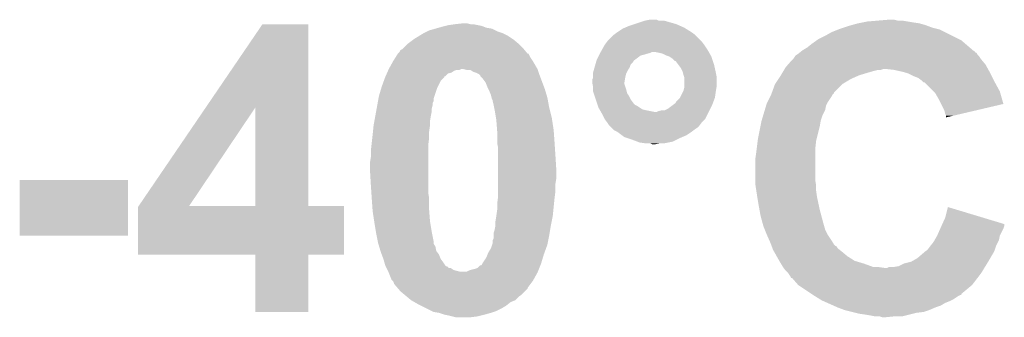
# Model space of a CAD drawing. Extents: x -1.3 to 24.2, y -3.9 to 39.2.
# Tile 24 of 33: x 7.8 to 10.6, y 30 to 30.9. Entities that reach past the tile are written whole.
import ezdxf

# ---------------------------------------------------------------- set-up
doc = ezdxf.new("R2010")
doc.units = 0
doc.layers.add('THERMO_31_CLICK_V100_GTO', color=14, linetype='CONTINUOUS')

msp = doc.modelspace()

# ---------------------------------------------------------------- linework, layer by layer
at = {"layer": 'THERMO_31_CLICK_V100_GTO'}
for points in [[(8.35055, 30.6171), (8.511534, 30.853358), (8.641092, 30.6171), (8.64108, 30.853358)], [(8.511534, 30.853358), (8.51155, 30.85338), (8.64108, 30.853358), (8.51155, 30.85338)], [(9.010648, 30.84322), (9.01954, 30.84576), (9.146542, 30.84322), (9.14019, 30.84576)], [(9.01954, 30.84576), (9.029692, 30.848298), (9.14019, 30.84576), (9.133842, 30.848298)], [(9.029692, 30.848298), (9.039862, 30.85084), (9.133842, 30.848298), (9.121138, 30.85084)], [(9.039862, 30.85084), (9.05764, 30.85338), (9.121138, 30.85084), (9.108442, 30.85338)], [(9.05764, 30.85338), (9.080502, 30.85592), (9.100822, 30.85338), (9.090662, 30.85592)], [(9.538542, 30.843218), (9.5504, 30.8483), (9.70788, 30.843218), (9.69645, 30.8483)], [(9.5504, 30.8483), (9.56564, 30.85338), (9.69645, 30.8483), (9.685022, 30.85338)], [(9.56564, 30.85338), (9.596122, 30.86354), (9.685022, 30.85338), (9.649464, 30.86354)], [(9.596122, 30.86354), (9.608812, 30.866078), (9.634224, 30.86354), (9.629144, 30.866078)], [(9.608812, 30.866078), (9.608822, 30.86608), (9.629144, 30.866078), (9.608822, 30.86608)], [(10.15746, 30.84322), (10.1727, 30.848298), (10.411462, 30.84322), (10.39792, 30.848298)], [(10.1727, 30.848298), (10.182016, 30.85084), (10.39792, 30.848298), (10.39114, 30.85084)], [(10.182016, 30.85084), (10.200638, 30.85592), (10.39114, 30.85084), (10.373362, 30.85592)], [(10.200638, 30.85592), (10.213338, 30.85846), (10.373362, 30.85592), (10.35558, 30.85846)], [(10.213338, 30.85846), (10.22604, 30.861), (10.35558, 30.85846), (10.340342, 30.861)], [(10.22604, 30.861), (10.256518, 30.86354), (10.340342, 30.861), (10.325102, 30.86354)], [(10.256518, 30.86354), (10.286998, 30.86608), (10.312402, 30.86354), (10.302242, 30.86608)], [(8.943342, 30.812742), (8.956034, 30.820358), (9.218928, 30.812742), (9.207502, 30.820358)], [(8.956034, 30.820358), (8.96874, 30.82798), (9.207502, 30.820358), (9.19226, 30.82798)], [(8.96874, 30.82798), (8.978898, 30.83306), (9.19226, 30.82798), (9.177022, 30.83306)], [(8.978898, 30.83306), (8.983982, 30.835602), (9.177022, 30.83306), (9.171938, 30.835602)], [(8.983982, 30.835602), (9.00175, 30.840678), (9.171938, 30.835602), (9.161782, 30.840678)], [(9.00175, 30.840678), (9.010648, 30.84322), (9.161782, 30.840678), (9.146542, 30.84322)], [(9.489442, 30.80512), (9.50722, 30.822898), (9.756138, 30.80512), (9.73836, 30.822898)], [(9.50722, 30.822898), (9.507222, 30.8229), (9.73836, 30.822898), (9.738358, 30.8229)], [(9.507222, 30.8229), (9.51738, 30.83052), (9.738358, 30.8229), (9.728198, 30.83052)], [(9.51738, 30.83052), (9.53262, 30.84068), (9.728198, 30.83052), (9.711942, 30.84068)], [(9.53262, 30.84068), (9.538542, 30.843218), (9.711942, 30.84068), (9.70788, 30.843218)], [(10.086342, 30.8102), (10.106658, 30.82036), (10.487662, 30.8102), (10.467342, 30.82036)], [(10.106658, 30.82036), (10.12444, 30.83052), (10.467342, 30.82036), (10.447022, 30.83052)], [(10.12444, 30.83052), (10.143488, 30.83814), (10.447022, 30.83052), (10.431782, 30.83814)], [(10.143488, 30.83814), (10.149838, 30.84068), (10.431782, 30.83814), (10.421622, 30.84068)], [(10.149838, 30.84068), (10.15746, 30.84322), (10.421622, 30.84068), (10.411462, 30.84322)], [(8.910318, 30.7848), (8.923022, 30.7975), (9.25068, 30.7848), (9.23798, 30.7975)], [(8.923022, 30.7975), (8.923024, 30.797502), (9.23798, 30.7975), (9.237978, 30.797502)], [(8.923024, 30.797502), (8.939952, 30.8102), (9.237978, 30.797502), (9.22274, 30.8102)], [(8.939952, 30.8102), (8.943342, 30.812742), (9.22274, 30.8102), (9.218928, 30.812742)], [(9.473354, 30.779722), (9.481818, 30.79496), (9.773918, 30.779722), (9.76376, 30.79496)], [(9.481818, 30.79496), (9.48182, 30.794962), (9.76376, 30.79496), (9.76376, 30.794962)], [(9.48182, 30.794962), (9.48944, 30.805118), (9.76376, 30.794962), (9.75614, 30.805118)], [(9.48944, 30.805118), (9.489442, 30.80512), (9.75614, 30.805118), (9.756138, 30.80512)], [(10.05586, 30.78734), (10.06856, 30.7975), (10.516452, 30.78734), (10.504596, 30.7975)], [(10.06856, 30.7975), (10.082784, 30.80766), (10.504596, 30.7975), (10.49274, 30.80766)], [(10.082784, 30.80766), (10.086342, 30.8102), (10.49274, 30.80766), (10.487662, 30.8102)], [(8.888728, 30.759398), (8.89507, 30.769546), (9.271002, 30.759398), (9.265926, 30.769546)], [(8.89507, 30.769546), (8.89508, 30.76956), (9.265926, 30.769546), (9.263388, 30.76956)], [(8.89508, 30.76956), (8.895082, 30.769562), (9.263388, 30.76956), (9.263388, 30.769562)], [(8.895082, 30.769562), (8.900162, 30.774644), (9.263388, 30.769562), (9.25915, 30.774644)], [(8.900162, 30.774644), (8.902706, 30.779722), (9.25915, 30.774644), (9.254916, 30.779722)], [(8.902706, 30.779722), (8.90778, 30.782262), (9.254916, 30.779722), (9.252798, 30.782262)], [(8.90778, 30.782262), (8.910318, 30.7848), (9.252798, 30.782262), (9.25068, 30.7848)], [(9.45896, 30.75178), (9.46531, 30.764482), (9.566488, 30.75178), (9.583422, 30.764482)], [(9.46531, 30.764482), (9.46658, 30.76702), (9.583422, 30.764482), (9.593578, 30.76702)], [(9.46658, 30.76702), (9.467848, 30.769558), (9.593578, 30.76702), (9.6012, 30.769558)], [(9.467848, 30.769558), (9.46912, 30.7721), (9.6012, 30.769558), (9.611362, 30.7721)], [(9.46912, 30.7721), (9.47053, 30.77464), (9.611362, 30.7721), (9.616444, 30.77464)], [(9.47053, 30.77464), (9.473354, 30.779722), (9.776822, 30.77464), (9.773918, 30.779722)], [(9.63676, 30.7721), (9.624058, 30.77464), (9.778274, 30.7721), (9.776822, 30.77464)], [(9.646922, 30.76956), (9.63676, 30.7721), (9.779726, 30.76956), (9.778274, 30.7721)], [(9.657082, 30.76448), (9.646922, 30.76956), (9.782628, 30.76448), (9.779726, 30.76956)], [(9.664704, 30.761938), (9.657082, 30.76448), (9.78408, 30.761938), (9.782628, 30.76448)], [(9.672322, 30.756858), (9.664704, 30.761938), (9.785774, 30.756858), (9.78408, 30.761938)], [(10.01776, 30.75686), (10.021146, 30.76194), (10.546928, 30.75686), (10.54354, 30.76194)], [(10.021146, 30.76194), (10.022842, 30.764482), (10.54354, 30.76194), (10.541, 30.764482)], [(10.022842, 30.764482), (10.026648, 30.76702), (10.541, 30.764482), (10.538462, 30.76702)], [(10.026648, 30.76702), (10.03046, 30.76956), (10.538462, 30.76702), (10.537192, 30.76956)], [(10.03046, 30.76956), (10.033626, 30.772094), (10.537192, 30.76956), (10.535922, 30.772094)], [(10.033626, 30.772094), (10.036802, 30.774634), (10.535922, 30.772094), (10.530854, 30.774634)], [(10.036802, 30.774634), (10.039956, 30.777158), (10.530854, 30.774634), (10.53084, 30.777158)], [(10.039956, 30.777158), (10.039984, 30.77718), (10.53084, 30.777158), (10.528306, 30.77718)], [(10.039984, 30.77718), (10.043162, 30.779722), (10.528306, 30.77718), (10.52534, 30.779722)], [(10.043162, 30.779722), (10.05586, 30.78734), (10.52534, 30.779722), (10.516452, 30.78734)], [(8.86968, 30.72638), (8.88238, 30.74924), (9.29132, 30.72638), (9.277606, 30.74924)], [(8.88238, 30.74924), (8.883968, 30.751782), (9.277606, 30.74924), (9.27608, 30.751782)], [(8.883968, 30.751782), (8.888728, 30.759398), (9.27608, 30.751782), (9.271002, 30.759398)], [(9.453152, 30.73146), (9.45533, 30.739082), (9.55294, 30.73146), (9.555484, 30.739082)], [(9.45533, 30.739082), (9.45751, 30.746706), (9.555484, 30.739082), (9.5631, 30.746706)], [(9.45751, 30.746706), (9.458234, 30.749244), (9.5631, 30.746706), (9.563108, 30.749244)], [(9.458234, 30.749244), (9.45896, 30.75178), (9.563108, 30.749244), (9.566488, 30.75178)], [(9.679946, 30.74924), (9.672322, 30.756858), (9.788314, 30.74924), (9.785774, 30.756858)], [(9.682484, 30.749232), (9.679946, 30.74924), (9.788316, 30.749232), (9.788314, 30.74924)], [(9.6901, 30.739078), (9.682484, 30.749232), (9.7917, 30.739078), (9.788316, 30.749232)], [(9.69772, 30.728918), (9.6901, 30.739078), (9.793958, 30.728918), (9.7917, 30.739078)], [(9.9949, 30.731462), (10.001562, 30.739078), (10.565554, 30.731462), (10.561322, 30.739078)], [(10.001562, 30.739078), (10.012678, 30.75178), (10.561322, 30.739078), (10.550738, 30.75178)], [(10.012678, 30.75178), (10.015218, 30.75432), (10.550738, 30.75178), (10.54862, 30.75432)], [(10.015218, 30.75432), (10.01776, 30.75686), (10.54862, 30.75432), (10.546928, 30.75686)], [(8.860648, 30.70606), (8.860652, 30.706066), (9.027182, 30.70606), (9.029706, 30.706066)], [(8.860652, 30.706066), (8.864036, 30.713682), (9.029706, 30.706066), (9.037326, 30.713682)], [(8.864036, 30.713682), (8.865164, 30.716222), (9.037326, 30.713682), (9.047484, 30.716222)], [(8.865164, 30.716222), (8.867422, 30.7213), (9.047484, 30.716222), (9.0551, 30.7213)], [(8.867422, 30.7213), (8.86855, 30.72384), (9.0551, 30.7213), (9.062724, 30.72384)], [(8.86855, 30.72384), (8.868552, 30.723842), (9.062724, 30.72384), (9.070344, 30.723842)], [(8.868552, 30.723842), (8.86968, 30.72638), (9.070344, 30.723842), (9.075424, 30.72638)], [(9.090662, 30.72384), (9.080498, 30.72638), (9.292168, 30.72384), (9.29132, 30.72638)], [(9.100826, 30.723836), (9.090662, 30.72384), (9.292168, 30.723836), (9.292168, 30.72384)], [(9.10844, 30.71876), (9.100826, 30.723836), (9.29386, 30.71876), (9.292168, 30.723836)], [(9.11606, 30.71622), (9.10844, 30.71876), (9.294708, 30.71622), (9.29386, 30.71876)], [(9.126218, 30.71114), (9.11606, 30.71622), (9.2964, 30.71114), (9.294708, 30.71622)], [(9.12622, 30.711138), (9.126218, 30.71114), (9.296402, 30.711138), (9.2964, 30.71114)], [(9.12876, 30.708594), (9.12622, 30.711138), (9.297356, 30.708594), (9.296402, 30.711138)], [(9.128766, 30.706054), (9.12876, 30.708594), (9.298308, 30.706054), (9.297356, 30.708594)], [(9.4488, 30.716224), (9.450976, 30.723842), (9.54405, 30.716224), (9.547862, 30.723842)], [(9.4488, 30.713682), (9.4488, 30.716224), (9.54278, 30.713682), (9.54405, 30.716224)], [(9.4488, 30.70352), (9.4488, 30.713682), (9.54024, 30.70352), (9.54278, 30.713682)], [(9.450976, 30.723842), (9.453152, 30.73146), (9.547862, 30.723842), (9.55294, 30.73146)], [(9.702802, 30.718758), (9.69772, 30.728918), (9.796216, 30.718758), (9.793958, 30.728918)], [(9.703438, 30.71622), (9.702802, 30.718758), (9.79678, 30.71622), (9.796216, 30.718758)], [(9.70534, 30.708602), (9.703438, 30.71622), (9.798304, 30.708602), (9.79678, 30.71622)], [(9.707034, 30.703518), (9.70534, 30.708602), (9.79932, 30.703518), (9.798304, 30.708602)], [(9.97966, 30.706058), (9.981184, 30.7086), (10.197458, 30.706058), (10.203178, 30.7086)], [(9.981184, 30.7086), (9.985756, 30.71622), (10.203178, 30.7086), (10.22858, 30.71622)], [(9.985756, 30.71622), (9.988802, 30.7213), (10.22858, 30.71622), (10.24636, 30.7213)], [(9.988802, 30.7213), (9.990326, 30.72384), (10.24636, 30.7213), (10.256518, 30.72384)], [(9.990326, 30.72384), (9.99185, 30.726378), (10.264136, 30.72384), (10.271758, 30.726378)], [(9.99185, 30.72638), (9.9949, 30.731462), (10.568376, 30.72638), (10.565554, 30.731462)], [(9.99185, 30.726378), (9.99185, 30.72638), (10.271758, 30.726378), (10.279378, 30.72638)], [(10.302238, 30.72384), (10.279378, 30.72638), (10.569788, 30.72384), (10.568376, 30.72638)], [(10.325102, 30.71876), (10.302238, 30.72384), (10.57261, 30.71876), (10.569788, 30.72384)], [(10.333994, 30.71622), (10.325102, 30.71876), (10.57402, 30.71622), (10.57261, 30.71876)], [(10.342878, 30.713682), (10.333994, 30.71622), (10.57529, 30.713682), (10.57402, 30.71622)], [(10.35812, 30.70606), (10.342878, 30.713682), (10.5791, 30.70606), (10.57529, 30.713682)], [(8.849358, 30.67558), (8.855824, 30.69336), (9.00811, 30.67558), (9.017002, 30.69336)], [(8.855824, 30.69336), (8.85952, 30.703518), (9.017002, 30.69336), (9.027152, 30.703518)], [(8.85952, 30.703518), (8.859522, 30.703526), (9.027152, 30.703518), (9.02716, 30.703526)], [(8.859522, 30.703526), (8.860648, 30.70606), (9.02716, 30.703526), (9.027182, 30.70606)], [(9.13638, 30.698438), (9.128766, 30.706054), (9.301164, 30.698438), (9.298308, 30.706054)], [(9.144, 30.68828), (9.13638, 30.698438), (9.304974, 30.68828), (9.301164, 30.698438)], [(9.14908, 30.67558), (9.144, 30.68828), (9.309736, 30.67558), (9.304974, 30.68828)], [(9.44626, 30.688282), (9.446262, 30.695904), (9.5377, 30.688282), (9.53897, 30.695904)], [(9.447276, 30.683204), (9.44626, 30.688282), (9.5377, 30.683204), (9.5377, 30.688282)], [(9.446262, 30.695904), (9.4488, 30.700984), (9.53897, 30.695904), (9.539816, 30.700984)], [(9.4488, 30.675582), (9.447276, 30.683204), (9.54024, 30.675582), (9.5377, 30.683204)], [(9.4488, 30.700984), (9.4488, 30.70352), (9.539816, 30.700984), (9.54024, 30.70352)], [(9.70788, 30.700976), (9.707034, 30.703518), (9.79932, 30.700976), (9.79932, 30.703518)], [(9.70788, 30.678118), (9.70788, 30.700976), (9.79932, 30.678118), (9.79932, 30.700976)], [(9.956104, 30.660334), (9.96442, 30.683198), (10.13206, 30.660334), (10.154918, 30.683198)], [(9.96442, 30.683198), (9.964422, 30.683202), (10.154918, 30.683198), (10.154924, 30.683202)], [(9.964422, 30.683202), (9.97458, 30.69844), (10.154924, 30.683202), (10.18032, 30.69844)], [(9.97458, 30.69844), (9.97966, 30.706058), (10.18032, 30.69844), (10.197458, 30.706058)], [(10.37082, 30.70098), (10.35812, 30.70606), (10.58164, 30.70098), (10.5791, 30.70606)], [(10.380978, 30.69336), (10.37082, 30.70098), (10.58545, 30.69336), (10.58164, 30.70098)], [(10.38352, 30.69082), (10.380978, 30.69336), (10.58672, 30.69082), (10.58545, 30.69336)], [(10.386054, 30.688286), (10.38352, 30.69082), (10.588104, 30.688286), (10.58672, 30.69082)], [(10.388594, 30.68828), (10.386054, 30.688286), (10.588106, 30.68828), (10.588104, 30.688286)], [(10.414, 30.662878), (10.388594, 30.68828), (10.601962, 30.662878), (10.588106, 30.68828)], [(8.84174, 30.650182), (8.848596, 30.67304), (8.99922, 30.650182), (9.00684, 30.67304)], [(8.848596, 30.67304), (8.849358, 30.67558), (9.00684, 30.67304), (9.00811, 30.67558)], [(9.15162, 30.670502), (9.14908, 30.67558), (9.31164, 30.670502), (9.309736, 30.67558)], [(9.15416, 30.66542), (9.15162, 30.670502), (9.313166, 30.66542), (9.31164, 30.670502)], [(9.15924, 30.652718), (9.15416, 30.66542), (9.316976, 30.652718), (9.313166, 30.66542)], [(9.161146, 30.6451), (9.15924, 30.652718), (9.31926, 30.6451), (9.316976, 30.652718)], [(9.4488, 30.667958), (9.4488, 30.675582), (9.54278, 30.667958), (9.54024, 30.675582)], [(9.4488, 30.662884), (9.4488, 30.667958), (9.54405, 30.662884), (9.54278, 30.667958)], [(9.450494, 30.657802), (9.4488, 30.662884), (9.545318, 30.657802), (9.54405, 30.662884)], [(9.453034, 30.650182), (9.450494, 30.657802), (9.550398, 30.650182), (9.545318, 30.657802)], [(9.695178, 30.6451), (9.70407, 30.66288), (9.794238, 30.6451), (9.79678, 30.66288)], [(9.70407, 30.66288), (9.70534, 30.665418), (9.79678, 30.66288), (9.797202, 30.665418)], [(9.70534, 30.665418), (9.70788, 30.675578), (9.797202, 30.665418), (9.798896, 30.675578)], [(9.70788, 30.675578), (9.70788, 30.678118), (9.798896, 30.675578), (9.79932, 30.678118)], [(9.950448, 30.647638), (9.952986, 30.652716), (10.124438, 30.647638), (10.126978, 30.652716)], [(9.952986, 30.652716), (9.95426, 30.655262), (10.126978, 30.652716), (10.129522, 30.655262)], [(9.95426, 30.655262), (9.95518, 30.657794), (10.129522, 30.655262), (10.132054, 30.657794)], [(9.95518, 30.657794), (9.956104, 30.660334), (10.132054, 30.657794), (10.13206, 30.660334)], [(10.419078, 30.6578), (10.414, 30.662878), (10.60341, 30.6578), (10.601962, 30.662878)], [(10.42924, 30.640018), (10.419078, 30.6578), (10.608478, 30.640018), (10.60341, 30.6578)], [(8.835274, 30.614622), (8.83712, 30.624782), (8.9916, 30.614622), (8.99414, 30.624782)], [(8.83712, 30.624782), (8.838044, 30.629864), (8.99414, 30.624782), (8.994142, 30.629864)], [(8.838044, 30.629864), (8.838968, 30.634944), (8.994142, 30.629864), (8.99668, 30.634944)], [(8.838968, 30.634944), (8.840354, 30.642562), (8.99668, 30.634944), (8.996682, 30.642562)], [(8.840354, 30.642562), (8.84174, 30.650182), (8.996682, 30.642562), (8.99922, 30.650182)], [(9.16178, 30.642558), (9.161146, 30.6451), (9.319724, 30.642558), (9.31926, 30.6451)], [(9.16432, 30.637476), (9.16178, 30.642558), (9.320648, 30.637476), (9.319724, 30.642558)], [(9.16432, 30.634938), (9.16432, 30.637476), (9.321108, 30.634938), (9.320648, 30.637476)], [(9.16686, 30.62478), (9.16432, 30.634938), (9.322956, 30.62478), (9.321108, 30.634938)], [(9.168384, 30.61716), (9.16686, 30.62478), (9.32434, 30.61716), (9.322956, 30.62478)], [(9.456422, 30.640022), (9.453034, 30.650182), (9.55548, 30.640022), (9.550398, 30.650182)], [(9.459808, 30.629862), (9.456422, 30.640022), (9.5631, 30.629862), (9.55548, 30.640022)], [(9.461502, 30.624782), (9.459808, 30.629862), (9.56818, 30.624782), (9.5631, 30.629862)], [(9.462348, 30.62224), (9.461502, 30.624782), (9.573258, 30.62224), (9.56818, 30.624782)], [(9.662158, 30.61462), (9.675702, 30.62478), (9.781538, 30.61462), (9.78662, 30.62478)], [(9.675702, 30.62478), (9.682476, 30.62986), (9.78662, 30.62478), (9.788524, 30.62986)], [(9.682476, 30.62986), (9.685018, 30.634936), (9.788524, 30.62986), (9.790428, 30.634936)], [(9.685018, 30.634936), (9.695174, 30.645096), (9.790428, 30.634936), (9.794238, 30.645096)], [(9.695174, 30.645096), (9.695178, 30.6451), (9.794238, 30.645096), (9.794238, 30.6451)], [(9.939272, 30.622238), (9.94156, 30.62986), (10.1092, 30.622238), (10.11301, 30.62986)], [(9.94156, 30.62986), (9.942828, 30.632398), (10.11301, 30.62986), (10.11428, 30.632398)], [(9.942828, 30.632398), (9.950448, 30.647638), (10.11428, 30.632398), (10.124438, 30.647638)], [(10.435594, 30.627314), (10.42924, 30.640018), (10.612098, 30.627314), (10.608478, 30.640018)], [(10.44448, 30.609542), (10.435594, 30.627314), (10.536212, 30.609542), (10.612098, 30.627314)], [(8.160234, 30.337796), (8.35055, 30.6171), (8.303284, 30.337796), (8.491184, 30.6171)], [(8.491198, 30.33776), (8.491184, 30.6171), (8.641102, 30.33776), (8.641092, 30.6171)], [(8.831578, 30.5943), (8.833888, 30.607002), (8.98906, 30.5943), (8.9916, 30.607002)], [(8.833888, 30.607002), (8.835274, 30.614622), (8.9916, 30.607002), (8.9916, 30.614622)], [(9.1694, 30.61208), (9.168384, 30.61716), (9.32561, 30.61208), (9.32434, 30.61716)], [(9.173634, 30.58668), (9.1694, 30.61208), (9.33196, 30.58668), (9.32561, 30.61208)], [(9.46404, 30.617162), (9.462348, 30.62224), (9.580876, 30.617162), (9.573258, 30.62224)], [(9.466944, 30.612082), (9.46404, 30.617162), (9.588496, 30.612082), (9.580876, 30.617162)], [(9.468396, 30.60954), (9.466944, 30.612082), (9.59866, 30.60954), (9.588496, 30.612082)], [(9.471298, 30.60446), (9.468396, 30.60954), (9.624058, 30.60446), (9.59866, 30.60954)], [(9.4742, 30.599378), (9.471298, 30.60446), (9.773916, 30.599378), (9.776458, 30.60446)], [(9.48182, 30.584142), (9.4742, 30.599378), (9.766298, 30.584142), (9.773916, 30.599378)], [(9.629136, 30.60446), (9.634218, 30.607), (9.776458, 30.60446), (9.777728, 30.607)], [(9.634218, 30.607), (9.644378, 30.60954), (9.777728, 30.607), (9.778998, 30.60954)], [(9.651996, 30.60954), (9.662158, 30.61462), (9.778998, 30.60954), (9.781538, 30.61462)], [(9.93089, 30.594298), (9.935462, 30.609538), (10.09904, 30.594298), (10.106658, 30.609538)], [(9.935462, 30.609538), (9.939272, 30.622238), (10.106658, 30.609538), (10.1092, 30.622238)], [(10.447018, 30.599382), (10.44448, 30.609542), (10.49283, 30.599382), (10.536212, 30.609542)], [(10.449558, 30.594304), (10.447018, 30.599382), (10.471148, 30.594304), (10.49283, 30.599382)], [(8.8265, 30.566362), (8.828808, 30.579062), (8.98652, 30.566362), (8.98652, 30.579062)], [(8.828808, 30.579062), (8.831578, 30.5943), (8.98652, 30.579062), (8.98906, 30.5943)], [(9.17448, 30.581602), (9.173634, 30.58668), (9.332742, 30.581602), (9.33196, 30.58668)], [(9.17663, 30.553662), (9.17448, 30.581602), (9.33704, 30.553662), (9.332742, 30.581602)], [(9.481822, 30.58414), (9.48182, 30.584142), (9.766298, 30.58414), (9.766298, 30.584142)], [(9.48944, 30.57398), (9.481822, 30.58414), (9.75614, 30.57398), (9.766298, 30.58414)], [(9.489442, 30.573978), (9.48944, 30.57398), (9.75614, 30.573978), (9.75614, 30.57398)], [(9.49452, 30.56636), (9.489442, 30.573978), (9.750422, 30.56636), (9.75614, 30.573978)], [(9.923272, 30.56382), (9.92632, 30.57906), (10.09142, 30.56382), (10.09396, 30.57906)], [(9.92632, 30.57906), (9.93089, 30.594298), (10.09396, 30.57906), (10.09904, 30.594298)], [(10.44956, 30.589248), (10.449558, 30.594304), (10.44956, 30.589248), (10.471148, 30.594304)], [(8.82283, 30.530802), (8.82396, 30.54096), (8.98398, 30.530802), (8.98398, 30.54096)], [(8.82396, 30.54096), (8.824722, 30.54858), (8.98398, 30.54096), (8.98398, 30.54858)], [(8.824722, 30.54858), (8.8265, 30.56636), (8.98398, 30.54858), (8.986518, 30.56636)], [(8.8265, 30.56636), (8.8265, 30.566362), (8.986518, 30.56636), (8.98652, 30.566362)], [(9.17702, 30.548582), (9.17663, 30.553662), (9.337404, 30.548582), (9.33704, 30.553662)], [(9.17702, 30.5181), (9.17702, 30.548582), (9.33958, 30.5181), (9.337404, 30.548582)], [(9.497062, 30.56382), (9.49452, 30.56636), (9.748518, 30.56382), (9.750422, 30.56636)], [(9.499602, 30.56128), (9.497062, 30.56382), (9.74598, 30.56128), (9.748518, 30.56382)], [(9.504682, 30.5562), (9.499602, 30.56128), (9.73836, 30.5562), (9.74598, 30.56128)], [(9.50722, 30.553662), (9.504682, 30.5562), (9.734976, 30.553662), (9.73836, 30.5562)], [(9.517378, 30.54858), (9.50722, 30.553662), (9.7282, 30.54858), (9.734976, 30.553662)], [(9.530928, 30.53842), (9.517378, 30.54858), (9.71296, 30.53842), (9.7282, 30.54858)], [(9.91616, 30.528258), (9.923272, 30.56382), (10.082528, 30.528258), (10.09142, 30.56382)], [(8.820572, 30.51048), (8.82283, 30.530802), (8.98144, 30.51048), (8.98398, 30.530802)], [(9.17702, 30.515558), (9.17702, 30.5181), (9.33975, 30.515558), (9.33958, 30.5181)], [(9.17956, 30.502858), (9.17702, 30.515558), (9.340598, 30.502858), (9.33975, 30.515558)], [(9.537698, 30.533342), (9.530928, 30.53842), (9.70111, 30.533342), (9.71296, 30.53842)], [(9.545324, 30.5308), (9.537698, 30.533342), (9.69518, 30.5308), (9.70111, 30.533342)], [(9.56056, 30.52572), (9.545324, 30.5308), (9.685018, 30.52572), (9.69518, 30.5308)], [(9.574108, 30.52064), (9.56056, 30.52572), (9.674858, 30.52064), (9.685018, 30.52572)], [(9.580876, 30.518102), (9.574108, 30.52064), (9.662168, 30.518102), (9.674858, 30.52064)], [(9.59866, 30.51556), (9.580876, 30.518102), (9.649458, 30.51556), (9.662168, 30.518102)], [(9.616436, 30.513022), (9.611356, 30.51556), (9.624068, 30.513022), (9.636758, 30.51556)], [(9.624058, 30.51302), (9.616436, 30.513022), (9.624058, 30.51302), (9.624068, 30.513022)], [(9.912666, 30.500318), (9.915524, 30.523178), (10.07872, 30.500318), (10.08126, 30.523178)], [(9.915524, 30.523178), (9.91616, 30.528258), (10.08126, 30.523178), (10.082528, 30.528258)], [(8.81888, 30.49524), (8.820572, 30.51048), (8.98144, 30.49524), (8.98144, 30.51048)], [(8.81888, 30.477462), (8.81888, 30.49524), (8.98144, 30.477462), (8.98144, 30.49524)], [(9.17956, 30.48), (9.17956, 30.502858), (9.34212, 30.48), (9.340598, 30.502858)], [(9.90854, 30.46984), (9.91108, 30.48762), (10.07872, 30.46984), (10.07872, 30.48762)], [(9.91108, 30.48762), (9.912666, 30.500318), (10.07872, 30.48762), (10.07872, 30.500318)], [(8.81634, 30.462222), (8.81888, 30.477462), (8.98144, 30.462222), (8.98144, 30.477462)], [(8.81634, 30.439358), (8.81634, 30.462222), (8.98144, 30.439358), (8.98144, 30.462222)], [(9.17956, 30.439362), (9.17956, 30.48), (9.34466, 30.439362), (9.34212, 30.48)], [(9.90854, 30.411418), (9.90854, 30.46984), (10.07872, 30.411418), (10.07872, 30.46984)], [(8.81888, 30.39618), (8.81634, 30.439358), (8.98144, 30.39618), (8.98144, 30.439358)], [(9.17956, 30.416498), (9.17956, 30.439362), (9.34466, 30.416498), (9.34466, 30.439362)], [(7.8232, 30.253962), (7.82322, 30.411398), (8.130518, 30.253962), (8.13054, 30.411398)], [(7.82322, 30.411398), (7.823222, 30.41142), (8.13054, 30.411398), (7.823222, 30.41142)], [(9.17956, 30.401258), (9.17956, 30.416498), (9.34212, 30.401258), (9.34466, 30.416498)], [(9.17956, 30.38094), (9.17956, 30.401258), (9.34212, 30.38094), (9.34212, 30.401258)], [(9.90854, 30.401262), (9.90854, 30.411418), (10.080414, 30.401262), (10.07872, 30.411418)], [(9.909324, 30.396178), (9.90854, 30.401262), (10.08126, 30.396178), (10.080414, 30.401262)], [(8.820236, 30.375862), (8.81888, 30.39618), (8.98144, 30.375862), (8.98144, 30.39618)], [(8.821252, 30.360622), (8.820236, 30.375862), (8.98398, 30.360622), (8.98144, 30.375862)], [(9.17956, 30.3657), (9.17956, 30.38094), (9.340214, 30.3657), (9.34212, 30.38094)], [(9.911668, 30.38094), (9.909324, 30.396178), (10.08126, 30.38094), (10.08126, 30.396178)], [(9.91362, 30.36824), (9.911668, 30.38094), (10.083076, 30.36824), (10.08126, 30.38094)], [(8.82142, 30.35808), (8.821252, 30.360622), (8.98398, 30.35808), (8.98398, 30.360622)], [(8.823598, 30.327598), (8.82142, 30.35808), (8.98398, 30.327598), (8.98398, 30.35808)], [(9.17702, 30.345378), (9.178924, 30.36062), (9.338054, 30.345378), (9.33958, 30.36062)], [(9.17702, 30.3276), (9.17702, 30.345378), (9.336278, 30.3276), (9.338054, 30.345378)], [(9.178924, 30.36062), (9.17956, 30.3657), (9.33958, 30.36062), (9.340214, 30.3657)], [(9.914468, 30.363162), (9.91362, 30.36824), (10.0838, 30.363162), (10.083076, 30.36824)], [(9.9187, 30.33776), (9.914468, 30.363162), (10.089244, 30.33776), (10.0838, 30.363162)], [(8.15848, 30.200622), (8.158484, 30.335226), (8.742658, 30.200622), (8.742678, 30.335226)], [(8.158484, 30.335226), (8.160194, 30.337738), (8.742678, 30.335226), (8.74268, 30.337738)], [(8.160194, 30.337738), (8.16021, 30.33776), (8.74268, 30.337738), (8.641102, 30.33776)], [(8.16021, 30.33776), (8.160234, 30.337796), (8.491198, 30.33776), (8.303284, 30.337796)], [(8.82396, 30.322518), (8.823598, 30.327598), (8.984372, 30.322518), (8.98398, 30.327598)], [(8.82826, 30.294578), (8.82396, 30.322518), (8.98652, 30.294578), (8.984372, 30.322518)], [(9.17448, 30.30982), (9.17702, 30.3276), (9.3345, 30.30982), (9.336278, 30.3276)], [(9.920548, 30.3276), (9.9187, 30.33776), (10.09142, 30.3276), (10.089244, 30.33776)], [(9.92378, 30.309818), (9.920548, 30.3276), (10.096162, 30.309818), (10.09142, 30.3276)], [(10.447022, 30.304742), (10.454662, 30.335214), (10.555666, 30.304742), (10.454662, 30.335214)], [(8.82904, 30.2895), (8.82826, 30.294578), (8.987368, 30.2895), (8.98652, 30.294578)], [(8.833274, 30.2641), (8.82904, 30.2895), (8.9916, 30.2641), (8.987368, 30.2895)], [(9.17194, 30.294578), (9.17448, 30.30982), (9.33145, 30.294578), (9.3345, 30.30982)], [(9.17194, 30.28442), (9.17194, 30.294578), (9.32942, 30.28442), (9.33145, 30.294578)], [(9.929322, 30.2895), (9.92378, 30.309818), (10.10158, 30.2895), (10.096162, 30.309818)], [(9.931398, 30.28188), (9.929322, 30.2895), (10.103758, 30.28188), (10.10158, 30.2895)], [(10.43893, 30.286944), (10.447022, 30.304742), (10.61466, 30.286944), (10.555666, 30.304742)], [(8.83412, 30.25902), (8.833274, 30.2641), (8.992618, 30.25902), (8.9916, 30.2641)], [(9.166858, 30.25394), (9.16686, 30.261556), (9.32434, 30.25394), (9.325608, 30.261556)], [(9.16686, 30.261556), (9.169398, 30.26918), (9.325608, 30.261556), (9.32688, 30.26918)], [(9.169398, 30.26918), (9.17194, 30.281878), (9.32688, 30.26918), (9.328996, 30.281878)], [(9.17194, 30.281878), (9.17194, 30.28442), (9.328996, 30.281878), (9.32942, 30.28442)], [(9.935464, 30.27172), (9.931398, 30.28188), (10.10666, 30.27172), (10.103758, 30.28188)], [(9.94156, 30.25648), (9.935464, 30.27172), (10.114282, 30.25648), (10.10666, 30.27172)], [(10.42416, 30.253942), (10.43319, 30.27426), (10.60196, 30.253942), (10.61212, 30.27426)], [(10.43319, 30.27426), (10.43432, 30.2768), (10.61212, 30.27426), (10.612966, 30.2768)], [(10.43432, 30.2768), (10.436628, 30.281878), (10.612966, 30.2768), (10.614658, 30.281878)], [(10.436628, 30.281878), (10.43893, 30.286944), (10.614658, 30.281878), (10.61466, 30.286944)], [(8.130518, 30.25394), (7.8232, 30.253962), (8.130518, 30.25394), (8.130518, 30.253962)], [(8.838184, 30.238702), (8.83412, 30.25902), (8.99668, 30.238702), (8.992618, 30.25902)], [(8.8392, 30.233618), (8.838184, 30.238702), (8.99668, 30.233618), (8.99668, 30.238702)], [(8.839962, 30.231084), (8.8392, 30.233618), (8.99668, 30.231084), (8.99668, 30.233618)], [(9.162624, 30.22854), (9.164318, 30.233618), (9.319258, 30.22854), (9.320272, 30.233618)], [(9.164318, 30.233618), (9.16432, 30.241236), (9.320272, 30.233618), (9.321798, 30.241236)], [(9.16432, 30.241236), (9.166858, 30.246316), (9.321798, 30.241236), (9.322814, 30.246316)], [(9.166858, 30.246316), (9.166858, 30.25394), (9.322814, 30.246316), (9.32434, 30.25394)], [(9.941562, 30.256478), (9.94156, 30.25648), (10.114282, 30.256478), (10.114282, 30.25648)], [(9.948334, 30.241242), (9.941562, 30.256478), (10.12444, 30.241242), (10.114282, 30.256478)], [(9.95172, 30.23362), (9.948334, 30.241242), (10.129014, 30.23362), (10.12444, 30.241242)], [(9.953626, 30.228538), (9.95172, 30.23362), (10.132062, 30.228538), (10.129014, 30.23362)], [(10.40587, 30.225998), (10.414002, 30.236162), (10.5918, 30.225998), (10.59688, 30.236162)], [(10.414002, 30.236162), (10.416902, 30.241238), (10.59688, 30.236162), (10.599418, 30.241238)], [(10.416902, 30.241238), (10.424156, 30.253938), (10.599418, 30.241238), (10.60196, 30.253938)], [(10.424156, 30.253938), (10.42416, 30.253942), (10.60196, 30.253938), (10.60196, 30.253942)], [(8.842248, 30.223464), (8.839962, 30.231084), (9.001758, 30.223464), (8.99668, 30.231084)], [(8.846058, 30.210762), (8.842248, 30.223464), (9.004298, 30.210762), (9.001758, 30.223464)], [(8.84682, 30.208218), (8.846058, 30.210762), (9.006206, 30.208218), (9.004298, 30.210762)], [(8.849678, 30.200602), (8.84682, 30.208218), (9.011918, 30.200602), (9.006206, 30.208218)], [(9.149586, 30.2006), (9.15162, 30.205682), (9.3091, 30.2006), (9.310946, 30.205682)], [(9.15162, 30.205682), (9.15924, 30.218378), (9.310946, 30.205682), (9.315562, 30.218378)], [(9.15924, 30.218378), (9.162624, 30.22854), (9.315562, 30.218378), (9.319258, 30.22854)], [(9.95458, 30.225998), (9.953626, 30.228538), (10.134604, 30.225998), (10.132062, 30.228538)], [(9.955534, 30.223454), (9.95458, 30.225998), (10.139682, 30.223454), (10.134604, 30.225998)], [(9.957436, 30.218378), (9.955534, 30.223454), (10.142224, 30.218378), (10.139682, 30.223454)], [(9.95934, 30.2133), (9.957436, 30.218378), (10.148572, 30.2133), (10.142224, 30.218378)], [(9.962244, 30.20822), (9.95934, 30.2133), (10.15492, 30.20822), (10.148572, 30.2133)], [(9.9695, 30.19552), (9.962244, 30.20822), (10.170162, 30.19552), (10.15492, 30.20822)], [(10.36828, 30.19044), (10.38606, 30.205678), (10.574866, 30.19044), (10.583756, 30.205678)], [(10.38606, 30.205678), (10.3886, 30.20822), (10.583756, 30.205678), (10.585238, 30.20822)], [(10.3886, 30.20822), (10.392406, 30.210758), (10.585238, 30.20822), (10.58672, 30.210758)], [(10.392406, 30.210758), (10.396222, 30.213302), (10.58672, 30.210758), (10.587568, 30.213302)], [(10.396222, 30.213302), (10.40384, 30.22346), (10.587568, 30.213302), (10.590954, 30.22346)], [(10.40384, 30.22346), (10.40587, 30.225998), (10.590954, 30.22346), (10.5918, 30.225998)], [(8.491198, 30.2006), (8.15848, 30.200622), (8.742658, 30.2006), (8.742658, 30.200622)], [(8.4912, 30.200578), (8.491198, 30.2006), (8.64108, 30.200578), (8.742658, 30.2006)], [(8.49122, 30.038062), (8.4912, 30.200578), (8.641058, 30.038062), (8.64108, 30.200578)], [(8.85444, 30.1879), (8.849678, 30.200602), (9.017, 30.1879), (9.011918, 30.200602)], [(8.857344, 30.17774), (8.85444, 30.1879), (9.02462, 30.17774), (9.017, 30.1879)], [(8.859518, 30.170122), (8.857344, 30.17774), (9.0297, 30.170122), (9.02462, 30.17774)], [(9.135108, 30.1752), (9.13638, 30.177738), (9.301482, 30.1752), (9.302242, 30.177738)], [(9.13638, 30.177738), (9.146538, 30.192978), (9.302242, 30.177738), (9.306814, 30.192978)], [(9.146538, 30.192978), (9.149586, 30.2006), (9.306814, 30.192978), (9.3091, 30.2006)], [(9.97676, 30.182818), (9.9695, 30.19552), (10.19048, 30.182818), (10.170162, 30.19552)], [(9.97966, 30.17774), (9.97676, 30.182818), (10.207416, 30.17774), (10.19048, 30.182818)], [(9.981184, 30.175202), (9.97966, 30.17774), (10.21588, 30.175202), (10.207416, 30.17774)], [(10.330182, 30.175202), (10.350502, 30.18028), (10.565814, 30.175202), (10.56894, 30.18028)], [(10.350502, 30.18028), (10.36828, 30.19044), (10.56894, 30.18028), (10.574866, 30.19044)], [(8.85952, 30.17012), (8.859518, 30.170122), (9.0297, 30.17012), (9.0297, 30.170122)], [(8.860788, 30.167586), (8.85952, 30.17012), (9.032234, 30.167586), (9.0297, 30.17012)], [(8.86079, 30.16758), (8.860788, 30.167586), (9.034774, 30.16758), (9.032234, 30.167586)], [(8.863328, 30.162506), (8.86079, 30.16758), (9.039854, 30.162506), (9.034774, 30.16758)], [(8.86333, 30.1625), (8.863328, 30.162506), (9.044936, 30.1625), (9.039854, 30.162506)], [(8.86587, 30.157422), (8.86333, 30.1625), (9.052556, 30.157422), (9.044936, 30.1625)], [(8.86714, 30.15488), (8.86587, 30.157422), (9.060182, 30.15488), (9.052556, 30.157422)], [(8.868158, 30.15234), (8.86714, 30.15488), (9.070338, 30.15234), (9.060182, 30.15488)], [(8.869174, 30.149798), (8.868158, 30.15234), (9.29132, 30.149798), (9.292336, 30.15234)], [(8.8773, 30.129484), (8.869174, 30.149798), (9.280034, 30.129484), (9.29132, 30.149798)], [(9.090656, 30.15234), (9.09574, 30.15488), (9.292336, 30.15234), (9.293352, 30.15488)], [(9.09574, 30.15488), (9.103362, 30.15742), (9.293352, 30.15488), (9.294368, 30.15742)], [(9.103362, 30.15742), (9.11352, 30.159962), (9.294368, 30.15742), (9.295386, 30.159962)], [(9.11352, 30.159962), (9.121136, 30.1625), (9.295386, 30.159962), (9.2964, 30.1625)], [(9.121136, 30.1625), (9.128754, 30.170114), (9.2964, 30.1625), (9.299446, 30.170114)], [(9.128754, 30.170114), (9.131294, 30.17012), (9.299446, 30.170114), (9.299448, 30.17012)], [(9.131294, 30.17012), (9.133838, 30.17266), (9.299448, 30.17012), (9.300464, 30.17266)], [(9.133838, 30.17266), (9.135108, 30.1752), (9.300464, 30.17266), (9.301482, 30.1752)], [(9.987278, 30.165042), (9.981184, 30.175202), (10.24382, 30.165042), (10.21588, 30.175202)], [(9.98728, 30.16504), (9.987278, 30.165042), (10.243824, 30.16504), (10.24382, 30.165042)], [(9.989186, 30.1625), (9.98728, 30.16504), (10.276842, 30.1625), (10.25906, 30.16504)], [(9.9949, 30.154882), (9.989186, 30.1625), (10.55331, 30.154882), (10.557998, 30.1625)], [(10.002518, 30.147262), (9.9949, 30.154882), (10.54862, 30.147262), (10.55331, 30.154882)], [(10.276842, 30.1625), (10.281924, 30.162502), (10.557998, 30.1625), (10.557998, 30.162502)], [(10.281924, 30.162502), (10.287004, 30.16504), (10.557998, 30.162502), (10.55956, 30.16504)], [(10.299702, 30.16504), (10.314942, 30.167582), (10.55956, 30.16504), (10.561124, 30.167582)], [(10.314942, 30.167582), (10.330182, 30.175202), (10.561124, 30.167582), (10.565814, 30.175202)], [(8.879844, 30.126938), (8.8773, 30.129484), (9.27862, 30.126938), (9.280034, 30.129484)], [(8.882376, 30.124402), (8.879844, 30.126938), (9.276718, 30.124402), (9.27862, 30.126938)], [(8.88492, 30.116784), (8.882376, 30.124402), (9.271004, 30.116784), (9.276718, 30.124402)], [(10.00252, 30.14726), (10.002518, 30.147262), (10.54862, 30.14726), (10.54862, 30.147262)], [(10.007598, 30.139642), (10.00252, 30.14726), (10.542758, 30.139642), (10.54862, 30.14726)], [(10.010134, 30.134574), (10.007598, 30.139642), (10.53886, 30.134574), (10.542758, 30.139642)], [(10.012672, 30.13456), (10.010134, 30.134574), (10.53885, 30.13456), (10.53886, 30.134574)], [(10.030458, 30.114242), (10.012672, 30.13456), (10.52322, 30.114242), (10.53885, 30.13456)], [(8.887462, 30.11424), (8.88492, 30.116784), (9.269096, 30.11424), (9.271004, 30.116784)], [(8.893996, 30.106616), (8.887462, 30.11424), (9.26338, 30.106616), (9.269096, 30.11424)], [(8.896174, 30.104074), (8.893996, 30.106616), (9.263374, 30.104074), (9.26338, 30.106616)], [(8.902698, 30.09646), (8.896174, 30.104074), (9.25576, 30.09646), (9.263374, 30.104074)], [(8.914892, 30.0863), (8.902698, 30.09646), (9.2456, 30.0863), (9.25576, 30.09646)], [(10.030464, 30.114238), (10.030458, 30.114242), (10.523218, 30.114238), (10.52322, 30.114242)], [(10.068574, 30.088832), (10.030464, 30.114238), (10.49274, 30.088832), (10.523218, 30.114238)], [(8.920992, 30.081218), (8.914892, 30.0863), (9.237978, 30.081218), (9.2456, 30.0863)], [(8.933182, 30.07106), (8.920992, 30.081218), (9.227816, 30.07106), (9.237978, 30.081218)], [(8.942076, 30.065978), (8.933182, 30.07106), (9.21512, 30.065978), (9.227816, 30.07106)], [(8.950962, 30.0609), (8.942076, 30.065978), (9.20877, 30.0609), (9.21512, 30.065978)], [(10.072372, 30.0863), (10.068574, 30.088832), (10.492718, 30.0863), (10.49274, 30.088832)], [(10.072374, 30.086298), (10.072372, 30.0863), (10.490196, 30.086298), (10.492718, 30.0863)], [(10.07618, 30.08376), (10.072374, 30.086298), (10.48512, 30.08376), (10.490196, 30.086298)], [(10.076184, 30.083758), (10.07618, 30.08376), (10.485118, 30.083758), (10.48512, 30.08376)], [(10.09244, 30.0736), (10.076184, 30.083758), (10.469878, 30.0736), (10.485118, 30.083758)], [(10.0965, 30.071062), (10.09244, 30.0736), (10.464802, 30.071062), (10.469878, 30.0736)], [(10.10222, 30.06852), (10.0965, 30.071062), (10.45972, 30.06852), (10.464802, 30.071062)], [(10.113648, 30.06344), (10.10222, 30.06852), (10.447018, 30.06344), (10.45972, 30.06852)], [(8.641058, 30.03804), (8.49122, 30.038062), (8.641058, 30.03804), (8.641058, 30.038062)], [(8.961126, 30.055818), (8.950962, 30.0609), (9.202418, 30.055818), (9.20877, 30.0609)], [(8.976362, 30.0482), (8.961126, 30.055818), (9.18972, 30.0482), (9.202418, 30.055818)], [(8.991602, 30.04058), (8.976362, 30.0482), (9.174478, 30.04058), (9.18972, 30.0482)], [(8.996678, 30.038042), (8.991602, 30.04058), (9.166864, 30.038042), (9.174478, 30.04058)], [(9.01192, 30.0355), (8.996678, 30.038042), (9.15924, 30.0355), (9.166864, 30.038042)], [(10.130792, 30.05582), (10.113648, 30.06344), (10.43432, 30.05582), (10.447018, 30.06344)], [(10.14222, 30.05074), (10.130792, 30.05582), (10.419082, 30.05074), (10.43432, 30.05582)], [(10.162538, 30.043122), (10.14222, 30.05074), (10.401304, 30.043122), (10.419082, 30.05074)], [(10.162546, 30.04312), (10.162538, 30.043122), (10.4013, 30.04312), (10.401304, 30.043122)], [(10.182864, 30.03804), (10.162546, 30.04312), (10.386058, 30.03804), (10.4013, 30.04312)], [(10.193022, 30.0355), (10.182864, 30.03804), (10.36574, 30.0355), (10.386058, 30.03804)], [(9.02716, 30.030422), (9.01192, 30.0355), (9.141466, 30.030422), (9.15924, 30.0355)], [(9.02717, 30.03042), (9.02716, 30.030422), (9.14146, 30.03042), (9.141466, 30.030422)], [(9.03986, 30.02788), (9.02717, 30.03042), (9.131298, 30.02788), (9.14146, 30.03042)], [(9.05002, 30.02534), (9.03986, 30.02788), (9.121138, 30.02534), (9.131298, 30.02788)], [(9.060178, 30.0228), (9.05002, 30.02534), (9.100818, 30.0228), (9.121138, 30.02534)], [(10.20318, 30.03296), (10.193022, 30.0355), (10.355578, 30.03296), (10.36574, 30.0355)], [(10.22096, 30.03042), (10.20318, 30.03296), (10.345418, 30.03042), (10.355578, 30.03296)], [(10.2362, 30.02788), (10.22096, 30.03042), (10.335258, 30.02788), (10.345418, 30.03042)], [(10.248898, 30.02534), (10.2362, 30.02788), (10.325098, 30.02534), (10.335258, 30.02788)], [(10.269218, 30.022802), (10.261596, 30.02534), (10.27686, 30.022802), (10.30224, 30.02534)], [(10.276842, 30.0228), (10.269218, 30.022802), (10.276842, 30.0228), (10.27686, 30.022802)]]:
    msp.add_solid(points, dxfattribs=at)

doc.saveas('drawing.dxf')
